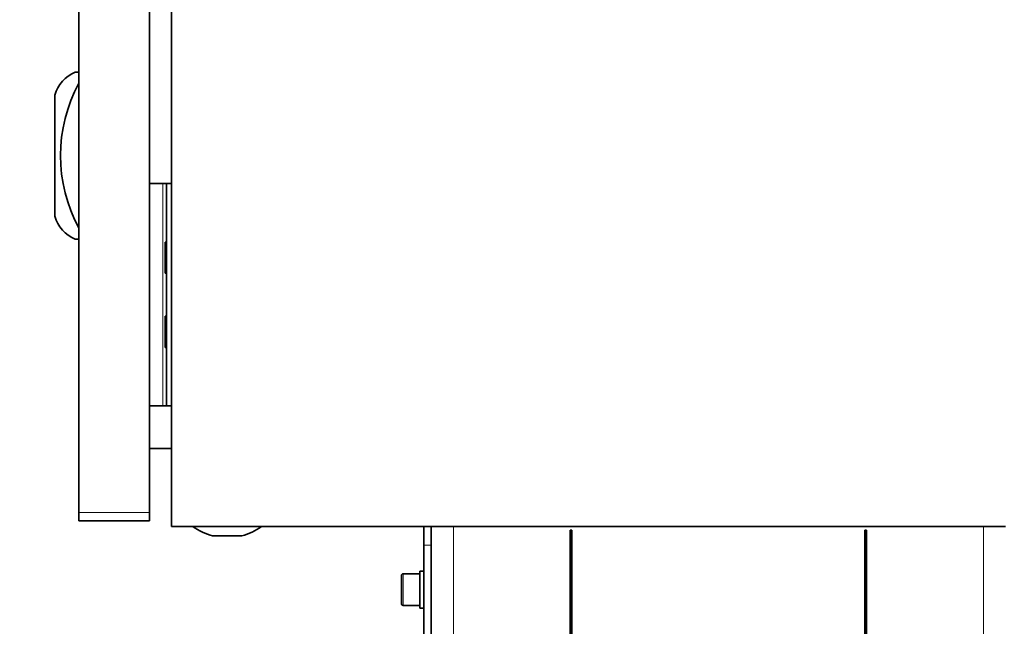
# Model space of a CAD drawing. Header units: millimetres. Extents: x 0 to 5040, y 0 to 3564.
# Tile 41 of 45: x 2759 to 3025, y 1896 to 2060. Entities that reach past the tile are written whole.
import ezdxf

# ---------------------------------------------------------------- set-up
doc = ezdxf.new("R2010")
doc.units = ezdxf.units.MM
doc.header["$LTSCALE"] = 12
doc.layers.add('Quote(ISO)', color=7, linetype='Continuous', lineweight=25, true_color=0x80ff00)
doc.layers.add('Spigoli tangenti visibili(ISO)', color=7, linetype='Continuous', lineweight=15, true_color=0x00803f)
doc.layers.add('Spigoli visibili(ISO)', color=7, linetype='Continuous', lineweight=35)
doc.styles.add('Corrente-BSI', font='arial.ttf')
doc.dimstyles.new('DEFAULT-ISO', dxfattribs={"dimscale": 12, "dimtxt": 3.5, "dimasz": 2.5, "dimexe": 1, "dimexo": 1, "dimgap": 0.762, "dimtad": 1, "dimtoh": 1, "dimrnd": 1e-08, "dimtxsty": 'Corrente-BSI', "dimcen": 0.09, "dimdle": 10, "dimclrd": 7, "dimclre": 7, "dimclrt": 7, "dimazin": 2, "dimtfac": 0.571429, "dimtmove": 0, "dimatfit": 3, "dimfxl": 1, "dimtolj": 1, "dimlwd": 5, "dimlwe": 5, "dimarcsym": 0})

# ---------------------------------------------------------------- blocks, each defined once
blk = doc.blocks.new('*D15')
at = {"layer": 'Defpoints', "color": 0, "linetype": 'Continuous', "transparency": 16777216}
for p in [(3509.5, 1947.37), (2774.86, 1568.19), (3509.5, 1232.19)]:
    blk.add_point(p, dxfattribs=at)
at = {"layer": 'Quote(ISO)', "color": 7, "linetype": 'Continuous', "lineweight": 5, "transparency": 16777216}
for p, q in [((3509.5, 1935.37), (3509.5, 1220.19)), ((2774.86, 1556.19), (2774.86, 1220.19)), ((2804.86, 1232.19), (3479.5, 1232.19))]:
    blk.add_line(p, q, dxfattribs=at)
at = {"layer": 'Quote(ISO)', "color": 7, "linetype": 'Continuous', "transparency": 16777216}
for points in [[(2804.86, 1237.19), (2804.86, 1227.19), (2774.86, 1232.19)], [(3479.5, 1237.19), (3479.5, 1227.19), (3509.5, 1232.19)]]:
    blk.add_solid(points, dxfattribs=at)
at = {"layer": 'Quote(ISO)', "color": 7, "linetype": 'Continuous', "lineweight": 9, "transparency": 16777216, "insert": (3095.8, 1284.25), "char_height": 42, "attachment_point": 1, "style": 'Corrente-BSI'}
blk.add_mtext('\\A1;735', dxfattribs=at)
blk = doc.blocks.new('*D16')
at = {"layer": 'Defpoints', "color": 0, "linetype": 'Continuous', "transparency": 16777216}
for p in [(2510.86, 3323.19), (2774.86, 3323.19), (2674.54, 1412.19)]:
    blk.add_point(p, dxfattribs=at)
at = {"layer": 'Quote(ISO)', "color": 7, "linetype": 'Continuous', "lineweight": 5, "transparency": 16777216}
for p, q in [((2762.86, 3323.19), (2498.86, 3323.19)), ((2510.86, 1442.19), (2510.86, 3293.19)), ((2662.54, 1412.19), (2498.86, 1412.19))]:
    blk.add_line(p, q, dxfattribs=at)
at = {"layer": 'Quote(ISO)', "color": 7, "linetype": 'Continuous', "transparency": 16777216}
for points in [[(2505.86, 3293.19), (2515.86, 3293.19), (2510.86, 3323.19)], [(2505.86, 1442.19), (2515.86, 1442.19), (2510.86, 1412.19)]]:
    blk.add_solid(points, dxfattribs=at)
at = {"layer": 'Quote(ISO)', "color": 7, "linetype": 'Continuous', "lineweight": 9, "transparency": 16777216, "insert": (2458.83, 2311.01), "char_height": 42, "attachment_point": 1, "rotation": 90, "style": 'Corrente-BSI'}
blk.add_mtext('\\A1;1911', dxfattribs=at)

msp = doc.modelspace()

# ---------------------------------------------------------------- linework, layer by layer
at = {"layer": 'Spigoli tangenti visibili(ISO)'}
for p, q in [((2797.459, 1955.689), (2797.459, 2015.689)), ((2793.859, 1926.929), (2774.859, 1926.929)), ((2875.859, 1923.189), (2875.859, 1588.189)), ((3018.859, 1588.189), (3018.859, 1923.189)), ((2867.859, 1918.189), (2869.859, 1918.189)), ((2862.359, 1910.439), (2862.359, 1901.939))]:
    msp.add_line(p, q, dxfattribs=at)
at = {"layer": 'Spigoli visibili(ISO)'}
for p, q in [((2799.859, 1923.189), (2799.859, 2623.189)), ((2774.859, 1926.929), (2774.859, 2619.449)), ((2793.859, 1926.929), (2793.859, 2619.449)), ((2773.858, 2045.689), (2774.859, 2045.689)), ((2768.359, 2006.858), (2768.359, 2039.52)), ((2797.459, 2015.689), (2793.859, 2015.689)), ((2797.459, 2015.689), (2798.459, 2015.689)), ((2798.459, 1955.689), (2798.459, 2015.689)), ((2799.859, 2015.689), (2798.459, 2015.689)), ((2774.859, 2000.689), (2773.858, 2000.689)), ((2798.069, 1991.489), (2798.069, 1999.889)), ((2798.359, 1999.889), (2798.069, 1999.889)), ((2798.359, 1991.489), (2798.359, 1999.889)), ((2798.459, 1999.789), (2798.359, 1999.889)), ((2798.359, 1991.489), (2798.069, 1991.489)), ((2798.459, 1991.589), (2798.359, 1991.489)), ((2798.069, 1971.489), (2798.069, 1979.889)), ((2798.359, 1979.889), (2798.069, 1979.889)), ((2798.359, 1971.489), (2798.359, 1979.889)), ((2798.459, 1979.789), (2798.359, 1979.889)), ((2798.359, 1971.489), (2798.069, 1971.489)), ((2798.459, 1971.589), (2798.359, 1971.489)), ((2797.459, 1955.689), (2793.859, 1955.689)), ((2797.459, 1955.689), (2798.459, 1955.689)), ((2799.859, 1955.689), (2798.459, 1955.689)), ((2793.859, 1944.189), (2799.859, 1944.189)), ((2774.859, 1926.929), (2774.859, 1924.689)), ((2793.859, 1926.929), (2793.859, 1924.689)), ((2793.859, 1924.689), (2774.859, 1924.689)), ((3024.859, 1923.189), (2799.859, 1923.189)), ((2867.859, 1918.189), (2867.859, 1923.189)), ((2869.859, 1921.189), (2869.859, 1923.189)), ((2869.859, 1921.189), (2869.859, 1918.189)), ((2875.859, 1923.189), (3018.859, 1923.189)), ((2907.359, 1823.189), (2907.359, 1922.189)), ((2907.359, 1922.189), (2907.859, 1922.189)), ((2907.859, 1922.189), (2907.859, 1823.189)), ((2986.859, 1823.189), (2986.859, 1922.189)), ((2986.859, 1922.189), (2987.359, 1922.189)), ((2987.359, 1922.189), (2987.359, 1823.189)), ((2818.797, 1920.689), (2810.92, 1920.689)), ((2867.859, 1918.189), (2867.859, 1593.189)), ((2869.859, 1593.189), (2869.859, 1918.189)), ((2862.359, 1910.439), (2866.859, 1910.439)), ((2866.859, 1901.189), (2866.859, 1911.189)), ((2867.859, 1911.189), (2866.859, 1911.189)), ((2861.859, 1902.439), (2861.859, 1909.939)), ((2987.359, 1908.389), (2986.859, 1908.389)), ((2986.859, 1905.041), (2987.359, 1905.041)), ((2986.859, 1902.737), (2987.359, 1902.737)), ((2862.359, 1901.939), (2866.859, 1901.939)), ((2867.859, 1901.189), (2866.859, 1901.189)), ((2987.359, 1899.389), (2986.859, 1899.389))]:
    msp.add_line(p, q, dxfattribs=at)
for centre, radius, start, end in [((2777.401, 2036.995), 9.388, 112.16885, 164.39614), ((2810.384, 2023.189), 40.525, 151.23721, 208.76279), ((2777.401, 2009.383), 9.388, 195.60386, 247.83115), ((2814.859, 1935.949), 15.76, 234.06062, 255.52754), ((2814.859, 1935.949), 15.76, 284.47246, 305.93938), ((2862.359, 1909.939), 0.5, 90, 180), ((2862.359, 1902.439), 0.5, 180, 270)]:
    msp.add_arc(centre, radius, start, end, dxfattribs=at)

# ---------------------------------------------------------------- dimensions: what is measured, and where the dimension line sits
at = {"layer": 'Quote(ISO)', "color": 7, "linetype": 'Continuous', "lineweight": 9}
for base, p1, p2, angle, override, picture, middle in [((2510.859, 3323.189), (2674.537, 1412.189), (2774.859, 3323.189), 270, {"dimgap": 0.762, "dimtoh": 0, "dimdec": 2, "dimtol": 0, "dimlim": 0, "dimtp": 0, "dimtm": 0, "dimtdec": 2, "dimtofl": 0, "dimatfit": 1}, '*D16', (2510.859, 2367.689)), ((3509.504, 1232.189), (2774.859, 1568.189), (3509.504, 1947.368), 180, {"dimgap": 0.762, "dimtoh": 0, "dimdec": 0, "dimtol": 0, "dimlim": 0, "dimtp": 0, "dimtm": 0, "dimtdec": 0, "dimtofl": 0, "dimatfit": 1}, '*D15', (3142.181, 1232.189))]:
    dim = msp.add_linear_dim(base=base, p1=p1, p2=p2, angle=angle, dimstyle='DEFAULT-ISO', override=override, dxfattribs=at)
    dim.commit()
    dim.dimension.update_dxf_attribs({"geometry": picture, "text_midpoint": middle, "dimtype": 160})

doc.saveas('drawing.dxf')
